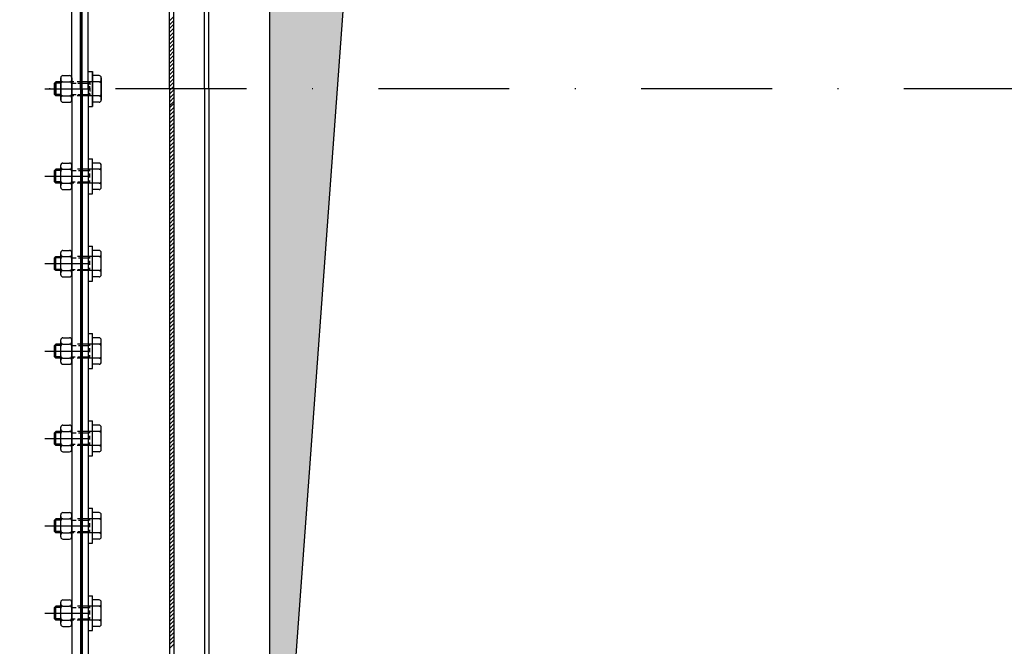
# Model space of a CAD drawing. Extents: x -672 to 590, y -425 to 416.
# Tile 12 of 31: x -232 to -120, y -15 to 57. Entities that reach past the tile are written whole.
import ezdxf

# ---------------------------------------------------------------- set-up
doc = ezdxf.new("R2010")
doc.units = 0
doc.header["$LTSCALE"] = 10
doc.header["$MEASUREMENT"] = 0
doc.linetypes.add('DASHDOT', pattern=[1, 0.5, -0.25, 0, -0.25])
doc.linetypes.add('HIDDEN2', pattern=[0.1875, 0.125, -0.0625])
doc.layers.get('0').update_dxf_attribs({"color": 4, "linetype": 'CONTINUOUS'})
for name, color, linetype in [('KANAL', 1, 'CONTINUOUS'), ('KOSMETYKA', 7, 'CONTINUOUS'), ('OSIE', 3, 'DASHDOT')]:
    doc.layers.add(name, color=color, linetype=linetype)

msp = doc.modelspace()

# ---------------------------------------------------------------- hatches: boundary and pattern name
at = {"layer": 'KANAL'}
msp.add_hatch(color=7, dxfattribs=at).paths.add_polyline_path([(-189.058119, 143.551004), (215.835239, 158.050178), (-203.744443, 158.050178), (-203.744443, -57.749964)])

# ---------------------------------------------------------------- linework, layer by layer
at = {"color": 7}
for p, q in [((-224.520837, 48.879496), (-224.520837, 175.179496)), ((-215.220837, 48.879496), (-215.220837, 169.379496)), ((-214.720837, 48.879496), (-214.720837, 169.379496)), ((-224.520837, 48.879496), (-224.520837, -77.420504)), ((-215.220837, 48.879496), (-215.220837, -71.620504)), ((-214.720837, 48.879496), (-214.720837, -71.620504))]:
    msp.add_line(p, q, dxfattribs=at)
at = {"color": 0}
for p, q in [((-215.220837, 56.659146), (-214.720837, 57.159146)), ((-215.220837, 56.217205), (-214.720837, 56.717205)), ((-215.220837, 55.775263), (-214.720837, 56.275263)), ((-215.220837, 55.333321), (-214.720837, 55.833321)), ((-215.220837, 54.891379), (-214.720837, 55.391379)), ((-215.220837, 54.449438), (-214.720837, 54.949438)), ((-215.220837, 54.007496), (-214.720837, 54.507496)), ((-215.220837, 53.565554), (-214.720837, 54.065554)), ((-215.220837, 53.123612), (-214.720837, 53.623612)), ((-215.220837, 52.681671), (-214.720837, 53.181671)), ((-215.220837, 52.239729), (-214.720837, 52.739729)), ((-215.220837, 51.797787), (-214.720837, 52.297787)), ((-215.220837, 51.355846), (-214.720837, 51.855846)), ((-215.220837, 51.355846), (-214.720837, 51.855846)), ((-215.220837, 50.913904), (-214.720837, 51.413904)), ((-215.220837, 50.913904), (-214.720837, 51.413904)), ((-215.220837, 50.471962), (-214.720837, 50.971962)), ((-215.220837, 50.471962), (-214.720837, 50.971962)), ((-215.220837, 50.03002), (-214.720837, 50.53002)), ((-215.220837, 50.03002), (-214.720837, 50.53002)), ((-215.220837, 49.588079), (-214.720837, 50.088079)), ((-215.220837, 49.588079), (-214.720837, 50.088079)), ((-215.220837, 49.146137), (-214.720837, 49.646137)), ((-215.220837, 49.146137), (-214.720837, 49.646137)), ((-215.220837, 48.704195), (-214.720837, 49.204195)), ((-215.220837, 48.262253), (-214.720837, 48.762253)), ((-215.220837, 47.820312), (-214.720837, 48.320312)), ((-215.220837, 47.37837), (-214.720837, 47.87837)), ((-215.220837, 46.936428), (-214.720837, 47.436428)), ((-215.220837, 46.711185), (-214.720837, 47.211185)), ((-215.220837, 46.269243), (-214.720837, 46.769243)), ((-215.220837, 45.827301), (-214.720837, 46.327301)), ((-215.220837, 45.385359), (-214.720837, 45.885359)), ((-215.220837, 44.943418), (-214.720837, 45.443418)), ((-215.220837, 44.501476), (-214.720837, 45.001476)), ((-215.220837, 44.059534), (-214.720837, 44.559534)), ((-215.220837, 43.617592), (-214.720837, 44.117592)), ((-215.220837, 43.175651), (-214.720837, 43.675651)), ((-215.220837, 42.733709), (-214.720837, 43.233709)), ((-215.220837, 42.291767), (-214.720837, 42.791767)), ((-215.220837, 41.849825), (-214.720837, 42.349825)), ((-215.220837, 41.407884), (-214.720837, 41.907884)), ((-215.220837, 40.965942), (-214.720837, 41.465942)), ((-215.220837, 40.524), (-214.720837, 41.024)), ((-215.220837, 40.082059), (-214.720837, 40.582059)), ((-215.220837, 39.640117), (-214.720837, 40.140117)), ((-215.220837, 39.198175), (-214.720837, 39.698175)), ((-215.220837, 38.756233), (-214.720837, 39.256233)), ((-215.220837, 38.756233), (-214.720837, 39.256233)), ((-215.220837, 38.314292), (-214.720837, 38.814292)), ((-215.220837, 38.314292), (-214.720837, 38.814292)), ((-215.220837, 37.87235), (-214.720837, 38.37235)), ((-215.220837, 37.87235), (-214.720837, 38.37235)), ((-215.220837, 37.430408), (-214.720837, 37.930408)), ((-215.220837, 37.430408), (-214.720837, 37.930408)), ((-215.220837, 36.988466), (-214.720837, 37.488466)), ((-215.220837, 36.988466), (-214.720837, 37.488466)), ((-215.220837, 36.546525), (-214.720837, 37.046525)), ((-215.220837, 36.546525), (-214.720837, 37.046525)), ((-215.220837, 36.104583), (-214.720837, 36.604583)), ((-215.220837, 36.104583), (-214.720837, 36.604583)), ((-215.220837, 35.662641), (-214.720837, 36.162641)), ((-215.220837, 35.220699), (-214.720837, 35.720699)), ((-215.220837, 34.778758), (-214.720837, 35.278758)), ((-215.220837, 34.336816), (-214.720837, 34.836816)), ((-215.220837, 33.894874), (-214.720837, 34.394874)), ((-215.220837, 33.452932), (-214.720837, 33.952932)), ((-215.220837, 33.010991), (-214.720837, 33.510991)), ((-215.220837, 32.569049), (-214.720837, 33.069049)), ((-215.220837, 32.127107), (-214.720837, 32.627107)), ((-215.220837, 31.685165), (-214.720837, 32.185165)), ((-215.220837, 31.243224), (-214.720837, 31.743224)), ((-215.220837, 30.801282), (-214.720837, 31.301282)), ((-215.220837, 30.35934), (-214.720837, 30.85934)), ((-215.220837, 29.917399), (-214.720837, 30.417399)), ((-215.220837, 29.475457), (-214.720837, 29.975457)), ((-215.220837, 29.033515), (-214.720837, 29.533515)), ((-215.220837, 28.591573), (-214.720837, 29.091573)), ((-215.220837, 28.149632), (-214.720837, 28.649632)), ((-215.220837, 27.70769), (-214.720837, 28.20769)), ((-215.220837, 27.265748), (-214.720837, 27.765748)), ((-215.220837, 26.823806), (-214.720837, 27.323806)), ((-215.220837, 26.381865), (-214.720837, 26.881865)), ((-215.220837, 25.939923), (-214.720837, 26.439923)), ((-215.220837, 25.497981), (-214.720837, 25.997981)), ((-215.220837, 25.056039), (-214.720837, 25.556039)), ((-215.220837, 24.614098), (-214.720837, 25.114098)), ((-215.220837, 24.172156), (-214.720837, 24.672156)), ((-215.220837, 23.730214), (-214.720837, 24.230214)), ((-215.220837, 23.288272), (-214.720837, 23.788272)), ((-215.220837, 22.846331), (-214.720837, 23.346331)), ((-215.220837, 22.404389), (-214.720837, 22.904389)), ((-215.220837, 21.962447), (-214.720837, 22.462447)), ((-215.220837, 21.520505), (-214.720837, 22.020505)), ((-215.220837, 21.078564), (-214.720837, 21.578564)), ((-215.220837, 20.636622), (-214.720837, 21.136622)), ((-215.220837, 20.19468), (-214.720837, 20.69468)), ((-215.220837, 19.752739), (-214.720837, 20.252739)), ((-215.220837, 19.310797), (-214.720837, 19.810797)), ((-215.220837, 18.868855), (-214.720837, 19.368855)), ((-215.220837, 18.426913), (-214.720837, 18.926913)), ((-215.220837, 17.984972), (-214.720837, 18.484972)), ((-215.220837, 17.54303), (-214.720837, 18.04303)), ((-215.220837, 17.101088), (-214.720837, 17.601088)), ((-215.220837, 16.659146), (-214.720837, 17.159146)), ((-215.220837, 16.217205), (-214.720837, 16.717205)), ((-215.220837, 15.775263), (-214.720837, 16.275263)), ((-215.220837, 15.333321), (-214.720837, 15.833321)), ((-215.220837, 14.891379), (-214.720837, 15.391379)), ((-215.220837, 14.449438), (-214.720837, 14.949438)), ((-215.220837, 14.007496), (-214.720837, 14.507496)), ((-215.220837, 13.565554), (-214.720837, 14.065554)), ((-215.220837, 13.123612), (-214.720837, 13.623612)), ((-215.220837, 12.681671), (-214.720837, 13.181671)), ((-215.220837, 12.239729), (-214.720837, 12.739729)), ((-215.220837, 11.797787), (-214.720837, 12.297787)), ((-215.220837, 11.355846), (-214.720837, 11.855846)), ((-215.220837, 10.913904), (-214.720837, 11.413904)), ((-215.220837, 10.471962), (-214.720837, 10.971962)), ((-215.220837, 10.03002), (-214.720837, 10.53002)), ((-215.220837, 9.588079), (-214.720837, 10.088079)), ((-215.220837, 9.146137), (-214.720837, 9.646137)), ((-215.220837, 8.704195), (-214.720837, 9.204195)), ((-215.220837, 8.262253), (-214.720837, 8.762253)), ((-215.220837, 7.820312), (-214.720837, 8.320312)), ((-215.220837, 7.37837), (-214.720837, 7.87837)), ((-215.220837, 6.936428), (-214.720837, 7.436428)), ((-215.220837, 6.494486), (-214.720837, 6.994486)), ((-215.220837, 6.052545), (-214.720837, 6.552545)), ((-215.220837, 5.610603), (-214.720837, 6.110603)), ((-215.220837, 5.168661), (-214.720837, 5.668661)), ((-215.220837, 4.726719), (-214.720837, 5.226719)), ((-215.220837, 4.284778), (-214.720837, 4.784778)), ((-215.220837, 3.842836), (-214.720837, 4.342836)), ((-215.220837, 3.400894), (-214.720837, 3.900894)), ((-215.220837, 2.958952), (-214.720837, 3.458952)), ((-215.220837, 2.517011), (-214.720837, 3.017011)), ((-215.220837, 2.075069), (-214.720837, 2.575069)), ((-215.220837, 1.633127), (-214.720837, 2.133127)), ((-215.220837, 1.191186), (-214.720837, 1.691186)), ((-215.220837, 0.749244), (-214.720837, 1.249244)), ((-215.220837, 0.307302), (-214.720837, 0.807302)), ((-215.220837, -0.13464), (-214.720837, 0.36536)), ((-215.220837, -0.576581), (-214.720837, -0.076581)), ((-215.220837, -1.018523), (-214.720837, -0.518523)), ((-215.220837, -1.460465), (-214.720837, -0.960465)), ((-215.220837, -1.902407), (-214.720837, -1.402407)), ((-215.220837, -1.902407), (-214.720837, -1.402407)), ((-215.220837, -2.344348), (-214.720837, -1.844348)), ((-215.220837, -2.344348), (-214.720837, -1.844348)), ((-215.220837, -2.78629), (-214.720837, -2.28629)), ((-215.220837, -2.78629), (-214.720837, -2.28629)), ((-215.220837, -3.228232), (-214.720837, -2.728232)), ((-215.220837, -3.228232), (-214.720837, -2.728232)), ((-215.220837, -3.670174), (-214.720837, -3.170174)), ((-215.220837, -3.670174), (-214.720837, -3.170174)), ((-215.220837, -4.112115), (-214.720837, -3.612115)), ((-215.220837, -4.112115), (-214.720837, -3.612115)), ((-215.220837, -4.554057), (-214.720837, -4.054057)), ((-215.220837, -4.995999), (-214.720837, -4.495999)), ((-215.220837, -5.437941), (-214.720837, -4.937941)), ((-215.220837, -5.879882), (-214.720837, -5.379882)), ((-215.220837, -6.321824), (-214.720837, -5.821824)), ((-215.220837, -6.763766), (-214.720837, -6.263766)), ((-215.220837, -7.205707), (-214.720837, -6.705707)), ((-215.220837, -7.647649), (-214.720837, -7.147649)), ((-215.220837, -8.089591), (-214.720837, -7.589591)), ((-215.220837, -8.531533), (-214.720837, -8.031533)), ((-215.220837, -8.973474), (-214.720837, -8.473474)), ((-215.220837, -9.415416), (-214.720837, -8.915416)), ((-215.220837, -9.857358), (-214.720837, -9.357358)), ((-215.220837, -10.2993), (-214.720837, -9.7993)), ((-215.220837, -10.741241), (-214.720837, -10.241241)), ((-215.220837, -11.183183), (-214.720837, -10.683183)), ((-215.220837, -11.625125), (-214.720837, -11.125125)), ((-215.220837, -12.067067), (-214.720837, -11.567067)), ((-215.220837, -12.509008), (-214.720837, -12.009008)), ((-215.220837, -12.95095), (-214.720837, -12.45095)), ((-215.220837, -13.392892), (-214.720837, -12.892892)), ((-215.220837, -13.834834), (-214.720837, -13.334834)), ((-215.220837, -14.276775), (-214.720837, -13.776775)), ((-215.220837, -14.718717), (-214.720837, -14.218717)), ((-215.220837, -15.160659), (-214.720837, -14.660659))]:
    msp.add_line(p, q, dxfattribs=at)
at = {"color": 6, "linetype": 'Continuous'}
for p, q in [((-224.020837, 46.879496), (-224.020837, 50.879496)), ((-224.020837, 50.879496), (-224.020837, 46.879496)), ((-227.670834, 49.679496), (-228.245, 49.679496)), ((-227.670834, 49.679496), (-228.245, 49.679496)), ((-227.670834, 47.609496), (-227.670834, 50.149496)), ((-227.670834, 50.149496), (-227.670834, 47.609496)), ((-227.42113, 49.684171), (-226.67054, 49.684171)), ((-227.42113, 49.679496), (-226.67054, 49.679496)), ((-227.420834, 50.399496), (-226.670812, 50.399496)), ((-227.420834, 50.399496), (-226.670812, 50.399496)), ((-226.420837, 47.609496), (-226.420837, 50.149496)), ((-226.420837, 50.149496), (-226.420837, 47.609496)), ((-223.288901, 50.399496), (-224.020837, 50.399496)), ((-223.288901, 50.399496), (-224.020837, 50.399496)), ((-223.288605, 49.684171), (-224.020837, 49.684171)), ((-223.288605, 49.679496), (-224.020837, 49.679496)), ((-223.038901, 47.609496), (-223.038901, 50.149496)), ((-223.038901, 50.149496), (-223.038901, 47.609496)), ((-227.670834, 48.079496), (-228.245, 48.079496)), ((-227.670834, 48.079496), (-228.245, 48.079496)), ((-227.42113, 48.079496), (-226.67054, 48.079496)), ((-227.42113, 48.074821), (-226.67054, 48.074821)), ((-223.288605, 48.079496), (-224.020837, 48.079496)), ((-223.288605, 48.074821), (-224.020837, 48.074821)), ((-227.420834, 47.359496), (-226.670812, 47.359496)), ((-227.420834, 47.359496), (-226.670812, 47.359496)), ((-223.288901, 47.359496), (-224.020837, 47.359496)), ((-223.288901, 47.359496), (-224.020837, 47.359496)), ((-224.020837, 36.879496), (-224.020837, 40.879496)), ((-227.670834, 39.679496), (-228.245, 39.679496)), ((-227.670834, 37.609496), (-227.670834, 40.149496)), ((-227.42113, 39.684171), (-226.67054, 39.684171)), ((-227.420834, 40.399496), (-226.670812, 40.399496)), ((-226.420837, 37.609496), (-226.420837, 40.149496)), ((-223.288901, 40.399496), (-224.020837, 40.399496)), ((-223.288605, 39.684171), (-224.020837, 39.684171)), ((-223.038901, 37.609496), (-223.038901, 40.149496)), ((-227.670834, 38.079496), (-228.245, 38.079496)), ((-227.42113, 38.079496), (-226.67054, 38.079496)), ((-227.420834, 37.359496), (-226.670812, 37.359496)), ((-223.288605, 38.079496), (-224.020837, 38.079496)), ((-223.288901, 37.359496), (-224.020837, 37.359496)), ((-224.020837, 26.879496), (-224.020837, 30.879496)), ((-227.670834, 29.679496), (-228.245, 29.679496)), ((-227.670834, 27.609496), (-227.670834, 30.149496)), ((-227.42113, 29.684171), (-226.67054, 29.684171)), ((-227.420834, 30.399496), (-226.670812, 30.399496)), ((-226.420837, 27.609496), (-226.420837, 30.149496)), ((-223.288901, 30.399496), (-224.020837, 30.399496)), ((-223.288605, 29.684171), (-224.020837, 29.684171)), ((-223.038901, 27.609496), (-223.038901, 30.149496)), ((-227.670834, 28.079496), (-228.245, 28.079496)), ((-227.42113, 28.079496), (-226.67054, 28.079496)), ((-227.420834, 27.359496), (-226.670812, 27.359496)), ((-223.288605, 28.079496), (-224.020837, 28.079496)), ((-223.288901, 27.359496), (-224.020837, 27.359496)), ((-227.420834, 20.399496), (-226.670812, 20.399496)), ((-224.020837, 16.879496), (-224.020837, 20.879496)), ((-223.288901, 20.399496), (-224.020837, 20.399496)), ((-227.670834, 19.679496), (-228.245, 19.679496)), ((-227.670834, 17.609496), (-227.670834, 20.149496)), ((-227.42113, 19.684171), (-226.67054, 19.684171)), ((-226.420837, 17.609496), (-226.420837, 20.149496)), ((-223.288605, 19.684171), (-224.020837, 19.684171)), ((-223.038901, 17.609496), (-223.038901, 20.149496)), ((-227.670834, 18.079496), (-228.245, 18.079496)), ((-227.42113, 18.079496), (-226.67054, 18.079496)), ((-223.288605, 18.079496), (-224.020837, 18.079496)), ((-227.420834, 17.359496), (-226.670812, 17.359496)), ((-223.288901, 17.359496), (-224.020837, 17.359496)), ((-227.420834, 10.399496), (-226.670812, 10.399496)), ((-224.020837, 6.879496), (-224.020837, 10.879496)), ((-223.288901, 10.399496), (-224.020837, 10.399496)), ((-227.670834, 9.679496), (-228.245, 9.679496)), ((-227.670834, 7.609496), (-227.670834, 10.149496)), ((-227.42113, 9.684171), (-226.67054, 9.684171)), ((-226.420837, 7.609496), (-226.420837, 10.149496)), ((-223.288605, 9.684171), (-224.020837, 9.684171)), ((-223.038901, 7.609496), (-223.038901, 10.149496)), ((-227.670834, 8.079496), (-228.245, 8.079496)), ((-227.42113, 8.079496), (-226.67054, 8.079496)), ((-223.288605, 8.079496), (-224.020837, 8.079496)), ((-227.420834, 7.359496), (-226.670812, 7.359496)), ((-223.288901, 7.359496), (-224.020837, 7.359496)), ((-227.670834, -2.390504), (-227.670834, 0.149496)), ((-227.420834, 0.399496), (-226.670812, 0.399496)), ((-226.420837, -2.390504), (-226.420837, 0.149496)), ((-224.020837, -3.120504), (-224.020837, 0.879496)), ((-223.288901, 0.399496), (-224.020837, 0.399496)), ((-223.038901, -2.390504), (-223.038901, 0.149496)), ((-227.670834, -0.320504), (-228.245, -0.320504)), ((-227.42113, -0.315829), (-226.67054, -0.315829)), ((-223.288605, -0.315829), (-224.020837, -0.315829)), ((-227.670834, -1.920504), (-228.245, -1.920504)), ((-227.42113, -1.920504), (-226.67054, -1.920504)), ((-223.288605, -1.920504), (-224.020837, -1.920504)), ((-227.420834, -2.640504), (-226.670812, -2.640504)), ((-223.288901, -2.640504), (-224.020837, -2.640504)), ((-227.670834, -12.390504), (-227.670834, -9.850504)), ((-227.420834, -9.600504), (-226.670812, -9.600504)), ((-226.420837, -12.390504), (-226.420837, -9.850504)), ((-224.020837, -13.120504), (-224.020837, -9.120504)), ((-223.288901, -9.600504), (-224.020837, -9.600504)), ((-223.038901, -12.390504), (-223.038901, -9.850504)), ((-227.670834, -10.320504), (-228.245, -10.320504)), ((-227.42113, -10.315829), (-226.67054, -10.315829)), ((-223.288605, -10.315829), (-224.020837, -10.315829)), ((-227.670834, -11.920504), (-228.245, -11.920504)), ((-227.42113, -11.920504), (-226.67054, -11.920504)), ((-223.288605, -11.920504), (-224.020837, -11.920504)), ((-227.420834, -12.640504), (-226.670812, -12.640504)), ((-223.288901, -12.640504), (-224.020837, -12.640504))]:
    msp.add_line(p, q, dxfattribs=at)
at = {"color": 6}
for p, q in [((-228.245, 49.679496), (-228.395, 49.529496)), ((-228.245, 49.679496), (-228.395, 49.529496)), ((-228.244909, 48.079496), (-228.244909, 49.679496)), ((-228.244909, 49.679496), (-228.244909, 48.079496)), ((-224.351262, 49.679496), (-224.501262, 49.529496)), ((-224.351262, 49.679496), (-224.501262, 49.529496)), ((-228.395, 48.229496), (-228.395, 49.529496)), ((-228.395, 49.529496), (-228.395, 48.229496)), ((-228.245, 48.079496), (-228.395, 48.229496)), ((-228.245, 48.079496), (-228.395, 48.229496)), ((-224.351262, 48.079496), (-224.501262, 48.229496)), ((-224.351262, 48.079496), (-224.501262, 48.229496)), ((-228.245, 39.679496), (-228.395, 39.529496)), ((-228.395, 38.229496), (-228.395, 39.529496)), ((-228.244909, 38.079496), (-228.244909, 39.679496)), ((-224.351262, 39.679496), (-224.501262, 39.529496)), ((-228.245, 38.079496), (-228.395, 38.229496)), ((-224.351262, 38.079496), (-224.501262, 38.229496)), ((-228.245, 29.679496), (-228.395, 29.529496)), ((-228.395, 28.229496), (-228.395, 29.529496)), ((-228.244909, 28.079496), (-228.244909, 29.679496)), ((-224.351262, 29.679496), (-224.501262, 29.529496)), ((-228.245, 28.079496), (-228.395, 28.229496)), ((-224.351262, 28.079496), (-224.501262, 28.229496)), ((-228.245, 19.679496), (-228.395, 19.529496)), ((-228.395, 18.229496), (-228.395, 19.529496)), ((-228.244909, 18.079496), (-228.244909, 19.679496)), ((-224.351262, 19.679496), (-224.501262, 19.529496)), ((-228.245, 18.079496), (-228.395, 18.229496)), ((-224.351262, 18.079496), (-224.501262, 18.229496)), ((-228.245, 9.679496), (-228.395, 9.529496)), ((-228.395, 8.229496), (-228.395, 9.529496)), ((-228.244909, 8.079496), (-228.244909, 9.679496)), ((-224.351262, 9.679496), (-224.501262, 9.529496)), ((-228.245, 8.079496), (-228.395, 8.229496)), ((-224.351262, 8.079496), (-224.501262, 8.229496)), ((-228.245, -0.320504), (-228.395, -0.470504)), ((-228.395, -1.770504), (-228.395, -0.470504)), ((-228.244909, -1.920504), (-228.244909, -0.320504)), ((-224.351262, -0.320504), (-224.501262, -0.470504)), ((-228.245, -1.920504), (-228.395, -1.770504)), ((-224.351262, -1.920504), (-224.501262, -1.770504)), ((-228.245, -10.320504), (-228.395, -10.470504)), ((-228.395, -11.770504), (-228.395, -10.470504)), ((-228.244909, -11.920504), (-228.244909, -10.320504)), ((-224.351262, -10.320504), (-224.501262, -10.470504)), ((-228.245, -11.920504), (-228.395, -11.770504)), ((-224.351262, -11.920504), (-224.501262, -11.770504))]:
    msp.add_line(p, q, dxfattribs=at)
at = {"color": 6, "linetype": 'HIDDEN2'}
for p, q in [((-226.311358, 49.684171), (-226.420837, 49.684171)), ((-226.163408, 49.679496), (-226.420837, 49.679496)), ((-224.520837, 49.684171), (-226.116439, 49.684171)), ((-225.341462, 49.679496), (-225.790009, 49.679496)), ((-225.174724, 49.684171), (-225.487064, 49.684171)), ((-224.020837, 49.679496), (-225.167679, 49.679496)), ((-224.020837, 49.684171), (-224.475109, 49.684171)), ((-224.351171, 49.470141), (-224.351171, 49.679496)), ((-224.351171, 49.679496), (-224.351171, 49.352712)), ((-224.501262, 49.240387), (-224.501262, 49.529496)), ((-224.501262, 49.529496), (-224.501262, 49.445113)), ((-224.501262, 49.180397), (-224.501262, 48.795808)), ((-224.501262, 48.578595), (-224.501262, 48.963184)), ((-224.501262, 48.518605), (-224.501262, 48.229496)), ((-224.351171, 48.740922), (-224.351171, 49.190441)), ((-224.351171, 49.01807), (-224.351171, 48.568551)), ((-226.163408, 48.079496), (-226.420837, 48.079496)), ((-226.311358, 48.074821), (-226.420837, 48.074821)), ((-224.520837, 48.074821), (-226.116439, 48.074821)), ((-225.341462, 48.079496), (-225.790009, 48.079496)), ((-225.174724, 48.074821), (-225.487064, 48.074821)), ((-224.020837, 48.079496), (-225.167679, 48.079496)), ((-224.501262, 48.229496), (-224.501262, 48.313879)), ((-224.020837, 48.074821), (-224.475109, 48.074821)), ((-224.351171, 48.079496), (-224.351171, 48.40628)), ((-224.351171, 48.288851), (-224.351171, 48.079496)), ((-226.311358, 39.684171), (-226.420837, 39.684171)), ((-224.520837, 39.684171), (-226.116439, 39.684171)), ((-225.174724, 39.684171), (-225.487064, 39.684171)), ((-224.501262, 39.240387), (-224.501262, 39.529496)), ((-224.020837, 39.684171), (-224.475109, 39.684171)), ((-224.351171, 39.470141), (-224.351171, 39.679496)), ((-224.501262, 38.578595), (-224.501262, 38.963184)), ((-224.351171, 38.740922), (-224.351171, 39.190441)), ((-224.351171, 38.079496), (-224.351171, 38.40628)), ((-226.163408, 38.079496), (-226.420837, 38.079496)), ((-225.341462, 38.079496), (-225.790009, 38.079496)), ((-224.020837, 38.079496), (-225.167679, 38.079496)), ((-224.501262, 38.229496), (-224.501262, 38.313879)), ((-226.311358, 29.684171), (-226.420837, 29.684171)), ((-224.520837, 29.684171), (-226.116439, 29.684171)), ((-225.174724, 29.684171), (-225.487064, 29.684171)), ((-224.501262, 29.240387), (-224.501262, 29.529496)), ((-224.020837, 29.684171), (-224.475109, 29.684171)), ((-224.351171, 29.470141), (-224.351171, 29.679496)), ((-224.501262, 28.578595), (-224.501262, 28.963184)), ((-224.501262, 28.229496), (-224.501262, 28.313879)), ((-224.351171, 28.740922), (-224.351171, 29.190441)), ((-224.351171, 28.079496), (-224.351171, 28.40628)), ((-226.163408, 28.079496), (-226.420837, 28.079496)), ((-225.341462, 28.079496), (-225.790009, 28.079496)), ((-224.020837, 28.079496), (-225.167679, 28.079496)), ((-226.311358, 19.684171), (-226.420837, 19.684171)), ((-224.520837, 19.684171), (-226.116439, 19.684171)), ((-225.174724, 19.684171), (-225.487064, 19.684171)), ((-224.501262, 19.240387), (-224.501262, 19.529496)), ((-224.020837, 19.684171), (-224.475109, 19.684171)), ((-224.351171, 19.470141), (-224.351171, 19.679496)), ((-224.351171, 18.740922), (-224.351171, 19.190441)), ((-226.163408, 18.079496), (-226.420837, 18.079496)), ((-225.341462, 18.079496), (-225.790009, 18.079496)), ((-224.020837, 18.079496), (-225.167679, 18.079496)), ((-224.501262, 18.578595), (-224.501262, 18.963184)), ((-224.501262, 18.229496), (-224.501262, 18.313879)), ((-224.351171, 18.079496), (-224.351171, 18.40628)), ((-226.311358, 9.684171), (-226.420837, 9.684171)), ((-224.520837, 9.684171), (-226.116439, 9.684171)), ((-225.174724, 9.684171), (-225.487064, 9.684171)), ((-224.501262, 9.240387), (-224.501262, 9.529496)), ((-224.020837, 9.684171), (-224.475109, 9.684171)), ((-224.351171, 9.470141), (-224.351171, 9.679496)), ((-224.351171, 8.740922), (-224.351171, 9.190441)), ((-226.163408, 8.079496), (-226.420837, 8.079496)), ((-225.341462, 8.079496), (-225.790009, 8.079496)), ((-224.020837, 8.079496), (-225.167679, 8.079496)), ((-224.501262, 8.578595), (-224.501262, 8.963184)), ((-224.501262, 8.229496), (-224.501262, 8.313879)), ((-224.351171, 8.079496), (-224.351171, 8.40628)), ((-226.311358, -0.315829), (-226.420837, -0.315829)), ((-224.520837, -0.315829), (-226.116439, -0.315829)), ((-225.174724, -0.315829), (-225.487064, -0.315829)), ((-224.501262, -0.759613), (-224.501262, -0.470504)), ((-224.501262, -1.421405), (-224.501262, -1.036816)), ((-224.020837, -0.315829), (-224.475109, -0.315829)), ((-224.351171, -0.529859), (-224.351171, -0.320504)), ((-224.351171, -1.259078), (-224.351171, -0.809559)), ((-226.163408, -1.920504), (-226.420837, -1.920504)), ((-225.341462, -1.920504), (-225.790009, -1.920504)), ((-224.020837, -1.920504), (-225.167679, -1.920504)), ((-224.501262, -1.770504), (-224.501262, -1.686121)), ((-224.351171, -1.920504), (-224.351171, -1.59372)), ((-226.311358, -10.315829), (-226.420837, -10.315829)), ((-224.520837, -10.315829), (-226.116439, -10.315829)), ((-225.174724, -10.315829), (-225.487064, -10.315829)), ((-224.501262, -10.759613), (-224.501262, -10.470504)), ((-224.501262, -11.421405), (-224.501262, -11.036816)), ((-224.020837, -10.315829), (-224.475109, -10.315829)), ((-224.351171, -10.529859), (-224.351171, -10.320504)), ((-224.351171, -11.259078), (-224.351171, -10.809559)), ((-226.163408, -11.920504), (-226.420837, -11.920504)), ((-225.341462, -11.920504), (-225.790009, -11.920504)), ((-224.020837, -11.920504), (-225.167679, -11.920504)), ((-224.501262, -11.770504), (-224.501262, -11.686121)), ((-224.351171, -11.920504), (-224.351171, -11.59372))]:
    msp.add_line(p, q, dxfattribs=at)
at = {"color": 7, "linetype": 'Continuous'}
for p, q in [((-227.670834, 49.529496), (-228.395091, 49.529496)), ((-227.670834, 49.529496), (-228.395091, 49.529496)), ((-227.670834, 48.229496), (-228.395091, 48.229496)), ((-227.670834, 48.229496), (-228.395091, 48.229496)), ((-227.670834, 39.529496), (-228.395091, 39.529496)), ((-227.670834, 38.229496), (-228.395091, 38.229496)), ((-227.670834, 29.529496), (-228.395091, 29.529496)), ((-227.670834, 28.229496), (-228.395091, 28.229496)), ((-227.670834, 19.529496), (-228.395091, 19.529496)), ((-227.670834, 18.229496), (-228.395091, 18.229496)), ((-227.670834, 9.529496), (-228.395091, 9.529496)), ((-227.670834, 8.229496), (-228.395091, 8.229496)), ((-227.670834, -0.470504), (-228.395091, -0.470504)), ((-227.670834, -1.770504), (-228.395091, -1.770504)), ((-227.670834, -10.470504), (-228.395091, -10.470504)), ((-227.670834, -11.770504), (-228.395091, -11.770504))]:
    msp.add_line(p, q, dxfattribs=at)
at = {"color": 7, "linetype": 'HIDDEN2'}
for p, q in [((-226.420837, 49.529496), (-225.923869, 49.529496)), ((-226.420837, 49.529496), (-226.029548, 49.529496)), ((-225.707815, 49.529496), (-225.278055, 49.529496)), ((-225.65615, 49.529496), (-225.353204, 49.529496)), ((-225.167679, 49.529496), (-224.501262, 49.529496)), ((-225.097227, 49.529496), (-224.501262, 49.529496)), ((-226.420837, 48.229496), (-226.029548, 48.229496)), ((-226.420837, 48.229496), (-225.923869, 48.229496)), ((-225.707815, 48.229496), (-225.278055, 48.229496)), ((-225.65615, 48.229496), (-225.353204, 48.229496)), ((-225.167679, 48.229496), (-224.501262, 48.229496)), ((-225.097227, 48.229496), (-224.501262, 48.229496)), ((-226.420837, 39.529496), (-225.923869, 39.529496)), ((-225.65615, 39.529496), (-225.353204, 39.529496)), ((-225.167679, 39.529496), (-224.501262, 39.529496)), ((-226.420837, 38.229496), (-226.029548, 38.229496)), ((-225.707815, 38.229496), (-225.278055, 38.229496)), ((-225.097227, 38.229496), (-224.501262, 38.229496)), ((-226.420837, 29.529496), (-225.923869, 29.529496)), ((-225.65615, 29.529496), (-225.353204, 29.529496)), ((-225.167679, 29.529496), (-224.501262, 29.529496)), ((-226.420837, 28.229496), (-226.029548, 28.229496)), ((-225.707815, 28.229496), (-225.278055, 28.229496)), ((-225.097227, 28.229496), (-224.501262, 28.229496)), ((-226.420837, 19.529496), (-225.923869, 19.529496)), ((-225.65615, 19.529496), (-225.353204, 19.529496)), ((-225.167679, 19.529496), (-224.501262, 19.529496)), ((-226.420837, 18.229496), (-226.029548, 18.229496)), ((-225.707815, 18.229496), (-225.278055, 18.229496)), ((-225.097227, 18.229496), (-224.501262, 18.229496)), ((-226.420837, 9.529496), (-225.923869, 9.529496)), ((-225.65615, 9.529496), (-225.353204, 9.529496)), ((-225.167679, 9.529496), (-224.501262, 9.529496)), ((-226.420837, 8.229496), (-226.029548, 8.229496)), ((-225.707815, 8.229496), (-225.278055, 8.229496)), ((-225.097227, 8.229496), (-224.501262, 8.229496)), ((-226.420837, -0.470504), (-225.923869, -0.470504)), ((-225.65615, -0.470504), (-225.353204, -0.470504)), ((-225.167679, -0.470504), (-224.501262, -0.470504)), ((-226.420837, -1.770504), (-226.029548, -1.770504)), ((-225.707815, -1.770504), (-225.278055, -1.770504)), ((-225.097227, -1.770504), (-224.501262, -1.770504)), ((-226.420837, -10.470504), (-225.923869, -10.470504)), ((-225.65615, -10.470504), (-225.353204, -10.470504)), ((-225.167679, -10.470504), (-224.501262, -10.470504)), ((-226.420837, -11.770504), (-226.029548, -11.770504)), ((-225.707815, -11.770504), (-225.278055, -11.770504)), ((-225.097227, -11.770504), (-224.501262, -11.770504))]:
    msp.add_line(p, q, dxfattribs=at)
at = {"color": 6, "linetype": 'Continuous'}
for centre, start, end in [((-227.420834, 50.149496), 90, 180), ((-227.420834, 50.149496), 90, 180), ((-227.420834, 49.93417), 180, 270), ((-227.420834, 49.929496), 180, 270), ((-227.420834, 49.434171), 90, 180), ((-227.420834, 49.429497), 90, 180), ((-226.670837, 50.149496), 360, 90), ((-226.670837, 50.149496), 360, 90), ((-226.670837, 49.93417), 270, 0), ((-226.670837, 49.929496), 270, 360), ((-226.670837, 49.434171), 0, 90), ((-226.670837, 49.429497), 360, 90), ((-223.288901, 50.149496), 0, 90), ((-223.288901, 50.149496), 360, 90), ((-223.288901, 49.93417), 270, 0), ((-223.288901, 49.929496), 270, 360), ((-223.288901, 49.434171), 0, 90), ((-223.288901, 49.429497), 360, 90), ((-227.420834, 48.329495), 180, 270), ((-227.420834, 48.324821), 180, 270), ((-227.420834, 47.829496), 90, 180), ((-227.420834, 47.824822), 90, 180), ((-227.420834, 47.609496), 180, 270), ((-227.420834, 47.609496), 180, 270), ((-226.670837, 48.329495), 270, 0), ((-226.670837, 48.324821), 270, 360), ((-226.670837, 47.829496), 0, 90), ((-226.670837, 47.824822), 360, 90), ((-226.670837, 47.609496), 270, 0), ((-226.670837, 47.609496), 270, 0), ((-223.288901, 48.329495), 270, 0), ((-223.288901, 48.324821), 270, 360), ((-223.288901, 47.829496), 0, 90), ((-223.288901, 47.824822), 360, 90), ((-223.288901, 47.609496), 270, 0), ((-223.288901, 47.609496), 270, 360), ((-227.420834, 40.149496), 90, 180), ((-227.420834, 39.93417), 180, 270), ((-227.420834, 39.434171), 90, 180), ((-226.670837, 40.149496), 360, 90), ((-226.670837, 39.93417), 270, 0), ((-226.670837, 39.434171), 0, 90), ((-223.288901, 40.149496), 0, 90), ((-223.288901, 39.93417), 270, 0), ((-223.288901, 39.434171), 0, 90), ((-227.420834, 38.329495), 180, 270), ((-227.420834, 37.829496), 90, 180), ((-227.420834, 37.609496), 180, 270), ((-226.670837, 38.329495), 270, 0), ((-226.670837, 37.829496), 0, 90), ((-226.670837, 37.609496), 270, 0), ((-223.288901, 38.329495), 270, 0), ((-223.288901, 37.829496), 0, 90), ((-223.288901, 37.609496), 270, 0), ((-227.420834, 30.149496), 90, 180), ((-227.420834, 29.93417), 180, 270), ((-227.420834, 29.434171), 90, 180), ((-226.670837, 30.149496), 360, 90), ((-226.670837, 29.93417), 270, 0), ((-226.670837, 29.434171), 0, 90), ((-223.288901, 30.149496), 0, 90), ((-223.288901, 29.93417), 270, 0), ((-223.288901, 29.434171), 0, 90), ((-227.420834, 28.329495), 180, 270), ((-226.670837, 28.329495), 270, 0), ((-223.288901, 28.329495), 270, 0), ((-227.420834, 27.829496), 90, 180), ((-227.420834, 27.609496), 180, 270), ((-226.670837, 27.829496), 0, 90), ((-226.670837, 27.609496), 270, 0), ((-223.288901, 27.829496), 0, 90), ((-223.288901, 27.609496), 270, 0), ((-227.420834, 20.149496), 90, 180), ((-226.670837, 20.149496), 360, 90), ((-223.288901, 20.149496), 0, 90), ((-227.420834, 19.93417), 180, 270), ((-227.420834, 19.434171), 90, 180), ((-226.670837, 19.93417), 270, 0), ((-226.670837, 19.434171), 0, 90), ((-223.288901, 19.93417), 270, 0), ((-223.288901, 19.434171), 0, 90), ((-227.420834, 18.329495), 180, 270), ((-227.420834, 17.829496), 90, 180), ((-226.670837, 18.329495), 270, 0), ((-226.670837, 17.829496), 0, 90), ((-223.288901, 18.329495), 270, 0), ((-223.288901, 17.829496), 0, 90), ((-227.420834, 17.609496), 180, 270), ((-226.670837, 17.609496), 270, 0), ((-223.288901, 17.609496), 270, 0), ((-227.420834, 10.149496), 90, 180), ((-226.670837, 10.149496), 360, 90), ((-223.288901, 10.149496), 0, 90), ((-227.420834, 9.93417), 180, 270), ((-227.420834, 9.434171), 90, 180), ((-226.670837, 9.93417), 270, 0), ((-226.670837, 9.434171), 0, 90), ((-223.288901, 9.93417), 270, 0), ((-223.288901, 9.434171), 0, 90), ((-227.420834, 8.329495), 180, 270), ((-227.420834, 7.829496), 90, 180), ((-226.670837, 8.329495), 270, 0), ((-226.670837, 7.829496), 0, 90), ((-223.288901, 8.329495), 270, 0), ((-223.288901, 7.829496), 0, 90), ((-227.420834, 7.609496), 180, 270), ((-226.670837, 7.609496), 270, 0), ((-223.288901, 7.609496), 270, 0), ((-227.420834, 0.149496), 90, 180), ((-226.670837, 0.149496), 360, 90), ((-223.288901, 0.149496), 0, 90), ((-227.420834, -0.06583), 180, 270), ((-227.420834, -0.565829), 90, 180), ((-226.670837, -0.06583), 270, 0), ((-226.670837, -0.565829), 0, 90), ((-223.288901, -0.06583), 270, 0), ((-223.288901, -0.565829), 0, 90), ((-227.420834, -1.670505), 180, 270), ((-227.420834, -2.170504), 90, 180), ((-226.670837, -1.670505), 270, 0), ((-226.670837, -2.170504), 0, 90), ((-223.288901, -1.670505), 270, 0), ((-223.288901, -2.170504), 0, 90), ((-227.420834, -2.390504), 180, 270), ((-226.670837, -2.390504), 270, 0), ((-223.288901, -2.390504), 270, 0), ((-227.420834, -9.850504), 90, 180), ((-227.420834, -10.06583), 180, 270), ((-226.670837, -9.850504), 360, 90), ((-226.670837, -10.06583), 270, 0), ((-223.288901, -9.850504), 0, 90), ((-223.288901, -10.06583), 270, 0), ((-227.420834, -10.565829), 90, 180), ((-226.670837, -10.565829), 0, 90), ((-223.288901, -10.565829), 0, 90), ((-227.420834, -11.670505), 180, 270), ((-227.420834, -12.170504), 90, 180), ((-227.420834, -12.390504), 180, 270), ((-226.670837, -11.670505), 270, 0), ((-226.670837, -12.170504), 0, 90), ((-226.670837, -12.390504), 270, 0), ((-223.288901, -11.670505), 270, 0), ((-223.288901, -12.170504), 0, 90), ((-223.288901, -12.390504), 270, 0)]:
    msp.add_arc(centre, 0.25, start, end, dxfattribs=at)
at = {"layer": 'KANAL'}
for p, q in [((-225.420837, 48.879496), (-225.420837, 175.179496)), ((-225.220837, 48.879496), (-225.220837, 175.179496)), ((-211.220837, 48.879496), (-211.220837, 165.379496)), ((-210.720837, 48.879496), (-210.720837, 165.379496)), ((-226.420837, 48.879496), (-226.420837, 160.879496)), ((-226.420837, 48.879496), (-226.420837, -63.120504)), ((-225.420837, 48.879496), (-225.420837, -77.420504)), ((-225.220837, 48.879496), (-225.220837, -77.420504)), ((-211.220837, 48.879496), (-211.220837, -67.620504)), ((-210.720837, 48.879496), (-210.720837, -67.620504))]:
    msp.add_line(p, q, dxfattribs=at)
at = {"layer": 'KANAL', "color": 4, "const_width": 0.2}
for points in [[(-225.320837, 48.879496), (-225.320837, 175.179496, -0.4142135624), (-220.520837, 179.979496), (5.179163, 179.979496)], [(-225.320837, 48.879496), (-225.320837, -77.420504, 0.4142135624), (-220.520837, -82.220504), (5.179163, -82.220504)]]:
    msp.add_lwpolyline(points, format="xyb", dxfattribs=at)
at = {"layer": 'KOSMETYKA'}
for p, q in [((-203.744443, 158.050178), (-203.744443, -57.749964)), ((-203.744443, -57.749964), (-189.058119, 143.551004))]:
    msp.add_line(p, q, dxfattribs=at)
at = {"layer": 'OSIE', "color": 6}
for p, q in [((-224.520837, 50.879496), (-224.020837, 50.879496)), ((-224.520837, 50.879496), (-224.020837, 50.879496)), ((-224.520837, 46.879496), (-224.020837, 46.879496)), ((-224.520837, 46.879496), (-224.020837, 46.879496)), ((-224.520837, 40.879496), (-224.020837, 40.879496)), ((-224.520837, 36.879496), (-224.020837, 36.879496)), ((-224.520837, 30.879496), (-224.020837, 30.879496)), ((-224.520837, 26.879496), (-224.020837, 26.879496)), ((-224.520837, 20.879496), (-224.020837, 20.879496)), ((-224.520837, 16.879496), (-224.020837, 16.879496)), ((-224.520837, 10.879496), (-224.020837, 10.879496)), ((-224.520837, 6.879496), (-224.020837, 6.879496)), ((-224.520837, 0.879496), (-224.020837, 0.879496)), ((-224.520837, -3.120504), (-224.020837, -3.120504)), ((-224.520837, -9.120504), (-224.020837, -9.120504)), ((-224.520837, -13.120504), (-224.020837, -13.120504))]:
    msp.add_line(p, q, dxfattribs=at)
at = {"layer": 'OSIE', "ltscale": 3}
msp.add_line((245.109353, 48.879496), (-248.681916, 48.879496), dxfattribs=at)
at = {"layer": 'OSIE'}
for p, q in [((-229.496792, 48.879496), (-222.138223, 48.879496)), ((-229.496792, 48.879496), (-222.138223, 48.879496)), ((-229.496792, 38.879496), (-222.138223, 38.879496)), ((-229.496792, 28.879496), (-222.138223, 28.879496)), ((-229.496792, 18.879496), (-222.138223, 18.879496)), ((-229.496792, 8.879496), (-222.138223, 8.879496)), ((-229.496792, -1.120504), (-222.138223, -1.120504)), ((-229.496792, -11.120504), (-222.138223, -11.120504))]:
    msp.add_line(p, q, dxfattribs=at)

doc.saveas('drawing.dxf')
